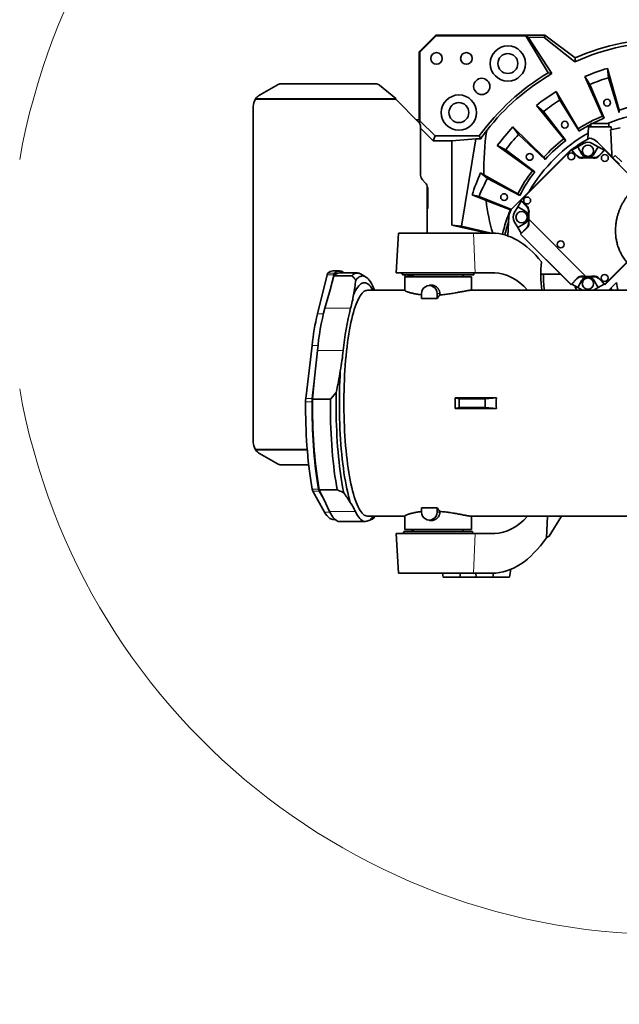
# Model space of a CAD drawing. Header units: millimetres. Extents: x 0 to 14900, y 0 to 10500.
# Tile 27 of 48: x 9848 to 10751, y 4635 to 6117. Entities that reach past the tile are written whole.
import ezdxf

# ---------------------------------------------------------------- set-up
doc = ezdxf.new("R2010")
doc.units = ezdxf.units.MM
doc.header["$LTSCALE"] = 25
doc.styles.add('SLDTEXTSTYLE0', font='TXT', dxfattribs={"width": 0.605})
doc.dimstyles.new('SLDDIMSTYLE2', dxfattribs={"dimtxt": 87.5, "dimasz": 87.5, "dimexe": 0, "dimexo": 0.0625, "dimgap": 21.875, "dimtad": 1, "dimdec": 4, "dimlfac": 25, "dimzin": 12, "dimdsep": 46, "dimtxsty": 'SLDTEXTSTYLE0', "dimsah": 1, "dimcen": 0.09, "dimadec": 1, "dimazin": 3, "dimtfac": 1, "dimtofl": 0, "dimtmove": 0, "dimatfit": 3, "dimfxl": 1, "dimfrac": 2, "dimtolj": 1, "dimtzin": 12, "dimarcsym": 0})

# ---------------------------------------------------------------- blocks, each defined once
blk = doc.blocks.new('_D_6')
at = {"color": 7, "linetype": 'Continuous', "lineweight": 0}
for p, q in [((7972.6, 6237), (7775.4, 6271.8)), ((12131.9, 5733.8), (13924.7, 5733.8))]:
    blk.add_line(p, q, dxfattribs=at)
at = {"color": 7, "linetype": 'Continuous', "lineweight": 18}
blk.add_arc((10826.5, 5733.8), 3060.7, 0, 170, dxfattribs=at)
for points in [[(7812.3, 6265.3), (7841, 6348.9), (7816.5, 6353.6)], [(13887.2, 5733.8), (13898.5, 5821.5), (13873.5, 5821.1)]]:
    blk.add_solid(points, dxfattribs=at)
at = {"color": 7, "linetype": 'Continuous', "lineweight": 18, "insert": (10991.7, 8905.5), "char_height": 87.5, "attachment_point": 1, "rotation": 354.776, "style": 'SLDTEXTSTYLE0'}
blk.add_mtext('170°', dxfattribs=at)
blk = doc.blocks.new('_D_7')
at = {"color": 7, "linetype": 'Continuous', "lineweight": 0}
for p, q in [((12131.9, 5733.8), (13924.7, 5733.8)), ((7972.6, 5230.6), (7775.4, 5195.8))]:
    blk.add_line(p, q, dxfattribs=at)
at = {"color": 7, "linetype": 'Continuous', "lineweight": 18}
blk.add_arc((10826.5, 5733.8), 3060.7, 190, 0, dxfattribs=at)
for points in [[(13887.2, 5733.8), (13873.5, 5646.5), (13898.5, 5646.1)], [(7812.3, 5202.3), (7816.5, 5114), (7841, 5118.7)]]:
    blk.add_solid(points, dxfattribs=at)
at = {"color": 7, "linetype": 'Continuous', "lineweight": 18, "insert": (10959.6, 2786.3), "char_height": 87.5, "attachment_point": 1, "rotation": 5, "style": 'SLDTEXTSTYLE0'}
blk.add_mtext('170°', dxfattribs=at)

msp = doc.modelspace()

# ---------------------------------------------------------------- linework, layer by layer
at = {"color": 7, "linetype": 'Continuous', "lineweight": 35}
for p, q in [((10449.5253734, 6068.8100723), (10474.5253734, 6093.8100723)), ((10474.9595336, 6092.7619167), (10450.5735289, 6068.375912)), ((10474.5253734, 6093.8100723), (10474.9595336, 6092.7619167)), ((10474.5253734, 6093.8100723), (10638.7899553, 6093.8100723)), ((10474.9595336, 6092.7619167), (10610.1510674, 6092.7619167)), ((10643.743312, 6037.3483264), (10610.1510674, 6092.7619167)), ((10613.7276355, 6090.7476373), (10610.1510674, 6092.7619167)), ((10637.6494681, 6090.3830632), (10638.7899553, 6093.8100723)), ((10638.7899553, 6093.8100723), (10684.5254253, 6059.5778396)), ((10649.238557, 6035.9758468), (10613.7276355, 6090.7476373)), ((10613.7276355, 6090.7476373), (10637.6494681, 6090.3830632)), ((10637.6494681, 6090.3830632), (10683.8639181, 6053.7826957)), ((10450.5735289, 6068.375912), (10449.5253734, 6068.8100723)), ((10449.5253734, 6068.8100723), (10449.5253734, 5966.1688278)), ((10450.5735289, 5965.1206723), (10450.5735289, 6068.375912)), ((10649.238557, 6035.9758468), (10643.743312, 6037.3483264)), ((10733.0832397, 6043.8631633), (10734.5974851, 6029.8662551)), ((10750.4947045, 5981.1500986), (10733.0832397, 6043.8631633)), ((10237.0933462, 6019.3787896), (10208.9253946, 6003.4232684)), ((10383.0836239, 6020.7563928), (10242.3933356, 6020.7563928)), ((10414.0361474, 5998.5005454), (10389.7990533, 6018.4087443)), ((10706.6449753, 6019.6923735), (10698.8079154, 6031.3879654)), ((10698.8079154, 6031.3879654), (10725.7811405, 5972.1550969)), ((10727.9140781, 5968.9713201), (10706.6449753, 6019.6923735)), ((10734.5974851, 6029.8662551), (10750.9072717, 5977.3401581)), ((10656.0195583, 6009.1137566), (10661.1048734, 5995.985697)), ((10689.0690773, 5953.0440064), (10656.0195583, 6009.1137566)), ((10203.1822608, 5998.5005454), (10202.3333699, 5996.8100723)), ((10448.5964412, 5962.7390045), (10414.5253734, 5996.8100723)), ((10661.1048734, 5995.985697), (10690.4536718, 5949.4706668)), ((10199.5253734, 5986.5907271), (10199.5253734, 5481.0294175)), ((10636.7380165, 5978.9238402), (10626.1409561, 5988.1925341)), ((10626.1409561, 5988.1925341), (10667.5256853, 5937.9591609)), ((10670.4099669, 5935.4359136), (10636.7380165, 5978.9238402)), ((10750.4947045, 5981.1500986), (10750.9072717, 5977.3401581)), ((10449.5253734, 5966.1688278), (10445.1666178, 5966.1688278)), ((10450.6296192, 5965.1206723), (10449.3127404, 5961.9414456)), ((10450.5735289, 5965.1206723), (10449.5253734, 5966.1688278)), ((10450.6296192, 5965.1206723), (10450.5735289, 5965.1206723)), ((10473.6172681, 5942.1330234), (10450.6296192, 5965.1206723)), ((10708.1525667, 5960.8100723), (10708.1525667, 5955.8100723)), ((10708.1525667, 5960.8100723), (10735.1525667, 5960.8100723)), ((10725.7811405, 5972.1550969), (10727.9140781, 5968.9713201)), ((10735.1525667, 5955.8100723), (10735.1525667, 5960.8100723)), ((10451.5253734, 5882.9522079), (10451.5253734, 5955.6679367)), ((10470.5130222, 5934.6387109), (10451.5253734, 5953.6263598)), ((10590.5755664, 5955.6028588), (10598.8853954, 5944.2383034)), ((10637.0108695, 5909.997484), (10590.5755664, 5955.6028588)), ((10598.8853954, 5944.2383034), (10639.2731335, 5906.9042624)), ((10689.0690773, 5953.0440064), (10690.4536718, 5949.4706668)), ((10704.4429356, 5955.8100723), (10703.4843943, 5937.5200155)), ((10704.4429356, 5955.8100723), (10738.8621978, 5955.8100723)), ((10737.8461428, 5951.2243017), (10752.2238573, 5954.4197353)), ((10739.0858594, 5951.5423563), (10738.8621978, 5955.8100723)), ((10473.6172681, 5942.1330234), (10470.5130222, 5934.6387109)), ((10470.5130222, 5934.6387109), (10498.4412078, 5934.6387109)), ((10473.6172681, 5942.1330234), (10539.9136121, 5942.1330234)), ((10535.0000278, 5937.9572624), (10498.4412078, 5934.6387109)), ((10498.4412078, 5808.0479397), (10498.4412078, 5934.6387109)), ((10535.0000278, 5937.9572624), (10513.1684303, 5806.0861392)), ((10542.0486968, 5937.9572624), (10535.0000278, 5937.9572624)), ((10542.0486968, 5937.9572624), (10539.9136121, 5942.1330234)), ((10667.5256853, 5937.9591609), (10670.4099669, 5935.4359136)), ((10697.1525667, 5930.820925), (10688.1822509, 5925.6419108)), ((10719.1228825, 5925.6419108), (10710.1525667, 5930.820925)), ((10729.1084108, 5921.6699143), (10717.7947023, 5932.9836228)), ((10579.7647526, 5921.4512086), (10567.1298637, 5927.6613583)), ((10567.1298637, 5927.6613583), (10620.1057961, 5889.850802)), ((10623.5448627, 5888.1600393), (10579.7647526, 5921.4512086)), ((10678.1967226, 5921.6699143), (10601.8291902, 5845.3023819)), ((10602.9647089, 5845.3023819), (10678.1967226, 5920.5343955)), ((10678.1967226, 5920.5343955), (10678.1967226, 5921.6699143)), ((10687.5045267, 5912.3621102), (10678.1967226, 5921.6699143)), ((10678.1967226, 5920.5343955), (10687.2034315, 5911.5276866)), ((10688.1822509, 5925.6419108), (10679.3335347, 5920.5331021)), ((10688.1822509, 5925.6419108), (10694.5593, 5914.5965378)), ((10712.7458335, 5914.5965378), (10719.1228825, 5925.6419108)), ((10727.9715987, 5920.5331021), (10719.1228825, 5925.6419108)), ((10729.1084108, 5921.6699143), (10719.8006068, 5912.3621102)), ((10720.1017019, 5911.5276866), (10729.1084108, 5920.5343955)), ((10729.1084108, 5920.5343955), (10729.1084108, 5921.6699143)), ((10738.2883468, 5912.4899783), (10729.1084108, 5921.6699143)), ((10729.1084108, 5920.5343955), (10737.8397301, 5911.8030763)), ((10637.0108695, 5909.997484), (10639.2731335, 5906.9042624)), ((10779.5486008, 5869.8155107), (10738.1218715, 5911.24224)), ((10738.2883468, 5912.4899783), (10739.3614592, 5911.4168659)), ((10738.3004759, 5911.0881017), (10738.2884564, 5911.0756551)), ((10738.6543524, 5910.7097591), (10739.3614592, 5911.4168659)), ((10739.3614592, 5911.4168659), (10741.4501901, 5909.3281349)), ((10744.8718668, 5912.7498116), (10741.3363329, 5909.2142777)), ((10741.3363329, 5909.2142777), (10751.0792349, 5899.4713758)), ((10742.7505465, 5907.8000641), (10742.1572969, 5907.2068146)), ((10744.8718668, 5912.7498116), (10754.6147688, 5903.0069097)), ((10541.859224, 5886.4554714), (10552.1792057, 5878.1505736)), ((10547.0042873, 5883.7017629), (10541.859224, 5886.4554714)), ((10620.1057961, 5889.850802), (10623.5448627, 5888.1600393)), ((10458.5964412, 5871.7390045), (10454.4543055, 5875.8811401)), ((10597.867762, 5854.9440806), (10547.0042873, 5883.7017629)), ((10552.1792057, 5878.1505736), (10600.8535258, 5852.541775)), ((10462.40026, 5864.6849589), (10461.5253589, 5864.6849589)), ((10462.40026, 5864.6849589), (10461.5253734, 5863.8100723)), ((10461.5253734, 5795.8100723), (10461.5253734, 5864.6679367)), ((10462.40026, 5832.9351857), (10462.40026, 5864.6849589)), ((10539.6078171, 5851.1911437), (10529.1589349, 5853.2556379)), ((10529.1589349, 5853.2556379), (10550.1213898, 5844.8166915)), ((10588.2544563, 5831.2892781), (10539.6078171, 5851.1911437)), ((10550.1213898, 5844.8166915), (10586.75306, 5831.1085252)), ((10590.5154817, 5833.9886734), (10601.8291902, 5845.3023819)), ((10602.9660024, 5844.1655697), (10597.8571937, 5835.3168536)), ((10597.867762, 5854.9440806), (10600.8535258, 5852.541775)), ((10602.9647089, 5845.3023819), (10601.8291902, 5845.3023819)), ((10601.8291902, 5845.3023819), (10611.1369943, 5835.9945778)), ((10611.9714179, 5836.295673), (10602.9647089, 5845.3023819)), ((10462.40026, 5832.9351857), (10461.5253734, 5833.8100723)), ((10461.5253734, 5832.9351857), (10462.40026, 5832.9351857)), ((10586.75306, 5831.1085252), (10587.9726109, 5830.8674831)), ((10597.8571937, 5835.3168536), (10592.6781795, 5826.3465378)), ((10608.9025667, 5828.9398045), (10597.8571937, 5835.3168536)), ((10583.1509857, 5791.6220126), (10584.6850267, 5820.8932569)), ((10592.6781795, 5813.3465378), (10597.8571937, 5804.3762219)), ((10700.5721928, 5730.6502797), (10614.4563087, 5816.7661638)), ((10700.5946242, 5730.7019039), (10614.5079328, 5816.7885953)), ((10498.4412078, 5808.0479397), (10552.5247994, 5795.8100723)), ((10513.1684303, 5806.0861392), (10498.4412078, 5808.0479397)), ((10557.8823954, 5795.8100723), (10513.1684303, 5806.0861392)), ((10597.8571937, 5804.3762219), (10608.9025667, 5810.753271)), ((10597.8571937, 5804.3762219), (10602.9660024, 5795.5275058)), ((10611.1369943, 5803.6984977), (10601.8291902, 5794.3906936)), ((10602.287684, 5794.3906936), (10611.7113743, 5803.4910456)), ((10418.0253734, 5795.8100723), (10414.8809066, 5735.8100723)), ((10531.0022289, 5795.8100723), (10418.0253734, 5795.8100723)), ((10559.6710943, 5795.8100723), (10531.0022289, 5795.8100723)), ((10602.287684, 5794.3906936), (10601.8291902, 5794.3906936)), ((10601.8291902, 5794.3906936), (10678.1967226, 5718.0231613)), ((10678.1967226, 5718.481655), (10602.287684, 5794.3906936)), ((10762.1193431, 5752.1696122), (10729.1084108, 5719.15868)), ((10729.1084108, 5718.0231613), (10762.6120757, 5751.5268261)), ((10329.3473286, 5738.8100723), (10319.5658783, 5738.8100723)), ((10296.2763108, 5674.2672513), (10311.0013805, 5733.263781)), ((10315.0999225, 5710.495001), (10320.7828308, 5733.263781)), ((10315.0999225, 5710.495001), (10321.0766314, 5731.7312723)), ((10348.0822412, 5731.7312723), (10321.0766314, 5731.7312723)), ((10356.3529384, 5735.8100723), (10329.3473286, 5735.8100723)), ((10368.7965776, 5730.0341679), (10361.2089146, 5734.4136765)), ((10414.8809066, 5735.8100723), (10533.7786283, 5735.8100723)), ((10424.3183972, 5735.8100723), (10424.3183972, 5733.1600723)), ((10424.3183972, 5733.1600723), (10531.7323495, 5733.1600723)), ((10428.0253734, 5729.8100723), (10428.0253734, 5709.480393)), ((10528.0253734, 5729.8100723), (10428.0253734, 5729.8100723)), ((10428.5253734, 5729.8100723), (10428.5253734, 5733.1600723)), ((10432.8960321, 5729.8100723), (10432.8960321, 5733.1600723)), ((10433.5253734, 5729.8100723), (10433.5253734, 5733.1600723)), ((10435.5153734, 5733.1600723), (10435.5153734, 5729.8100723)), ((10435.5253734, 5733.1600723), (10435.5253734, 5729.8100723)), ((10440.5253734, 5733.1600723), (10440.5253734, 5729.8100723)), ((10515.5253734, 5729.8100723), (10515.5253734, 5733.1600723)), ((10528.0253734, 5709.8100723), (10528.0253734, 5729.8100723)), ((10531.7323495, 5733.1600723), (10531.7323495, 5735.8100723)), ((10533.7786283, 5735.8100723), (10563.2324231, 5735.8100723)), ((10662.4098116, 5733.8100723), (10632.7253734, 5733.8100723)), ((10687.2970745, 5727.9053453), (10678.1967226, 5718.481655)), ((10678.1967226, 5718.0231613), (10687.5045267, 5727.3309653)), ((10694.5593, 5725.0965378), (10688.1822509, 5714.0511648)), ((10719.1228825, 5714.0511648), (10712.7458335, 5725.0965378)), ((10719.8006068, 5727.3309653), (10729.1084108, 5718.0231613)), ((10729.1084108, 5719.15868), (10720.1017019, 5728.1653889)), ((10307.3552351, 5682.9767995), (10315.0999225, 5710.495001)), ((10428.0253734, 5709.8100723), (10371.3608396, 5709.8100723)), ((10464.5777445, 5717.1557492), (10461.8243793, 5716.4396508)), ((10811.9522056, 5709.8100723), (10526.9071117, 5709.8100723)), ((10678.1967226, 5718.481655), (10678.1967226, 5718.0231613)), ((10679.3335347, 5719.1599734), (10688.1822509, 5714.0511648)), ((10688.1822509, 5714.0511648), (10695.5280385, 5709.8100723)), ((10711.7770949, 5709.8100723), (10719.1228825, 5714.0511648)), ((10719.1228825, 5714.0511648), (10727.9715987, 5719.1599734)), ((10729.1084108, 5719.15868), (10729.1084108, 5718.0231613)), ((10738.8245317, 5713.5971465), (10735.0374575, 5709.8100723)), ((10746.5013408, 5721.2739557), (10738.8245317, 5713.5971465)), ((10452.9805111, 5704.8100723), (10452.9805111, 5697.3029293)), ((10452.9805111, 5697.3029293), (10476.4559919, 5697.3029293)), ((10476.4559919, 5697.3029293), (10476.4559919, 5704.8100723)), ((10480.5179094, 5704.8100723), (10480.5179094, 5702.7959195)), ((10278.46613, 5546.7819755), (10287.9895699, 5626.770263)), ((10291.9230017, 5577.6521933), (10296.212914, 5619.1125253)), ((10288.2475803, 5546.7819755), (10291.9230017, 5577.6521933)), ((10288.6124023, 5545.656539), (10291.9230017, 5577.6521933)), ((10315.6180121, 5545.656539), (10288.6124023, 5545.656539)), ((10324.3506144, 5555.665758), (10315.6180121, 5545.656539)), ((10565.7170496, 5547.8803114), (10503.6105809, 5547.8803114)), ((10509.8629688, 5546.5600723), (10503.6105809, 5547.8803114)), ((10548.98877, 5546.5600723), (10509.8629688, 5546.5600723)), ((10509.8629688, 5533.0600723), (10509.8629688, 5546.5600723)), ((10565.7170496, 5547.8803114), (10548.98877, 5546.5600723)), ((10548.98877, 5533.0600723), (10548.98877, 5546.5600723)), ((10509.8629688, 5533.0600723), (10503.6105809, 5531.7398332)), ((10565.7170496, 5531.7398332), (10503.6105809, 5531.7398332)), ((10548.98877, 5533.0600723), (10509.8629688, 5533.0600723)), ((10565.7170496, 5531.7398332), (10548.98877, 5533.0600723)), ((10202.3333699, 5470.8100723), (10203.1822608, 5469.1195993)), ((10208.9253946, 5464.1968762), (10237.0933462, 5448.241355)), ((10242.3933356, 5446.8637518), (10282.9795748, 5446.8637518)), ((10306.9993243, 5375.5778733), (10289.0134451, 5407.4111428)), ((10305.7362618, 5395.1255946), (10298.7948954, 5407.4111428)), ((10325.9295596, 5409.401109), (10298.9239498, 5409.401109)), ((10305.7362618, 5395.1255946), (10298.9239498, 5409.401109)), ((10314.563733, 5376.6272209), (10305.7362618, 5395.1255946)), ((10476.4559919, 5382.3172153), (10452.9805111, 5382.3172153)), ((10452.9805111, 5382.3172153), (10452.9805111, 5375.8100723)), ((10476.4559919, 5375.8100723), (10476.4559919, 5382.3172153)), ((10371.3608396, 5369.8100723), (10428.0253734, 5369.8100723)), ((10381.0444287, 5366.530406), (10382.4207119, 5369.8100723)), ((10428.0253734, 5370.1389614), (10428.0253734, 5349.8100723)), ((10480.5179094, 5376.8242252), (10480.5179094, 5375.8100723)), ((10526.9326249, 5369.8100723), (10811.9522056, 5369.8100723)), ((10528.0253734, 5349.8100723), (10528.0253734, 5369.8100723)), ((10642.5795668, 5369.8100723), (10641.2363707, 5337.2783694)), ((10645.1137366, 5339.8100723), (10663.9309504, 5369.8100723)), ((10319.5658783, 5364.8100723), (10322.5810147, 5364.8100723)), ((10329.3473286, 5361.8100723), (10368.1821489, 5361.8100723)), ((10461.8243793, 5364.1804938), (10464.5790933, 5363.4640447)), ((10414.8809066, 5343.8100723), (10418.0253734, 5283.8100723)), ((10414.8809066, 5343.8100723), (10533.7786283, 5343.8100723)), ((10426.4762262, 5346.4600723), (10426.4762262, 5343.8100723)), ((10478.0253734, 5346.4600723), (10426.4762262, 5346.4600723)), ((10526.9326249, 5349.8100723), (10428.0253734, 5349.8100723)), ((10440.5253734, 5349.8100723), (10440.5253734, 5346.4600723)), ((10529.5745205, 5346.4600723), (10478.0253734, 5346.4600723)), ((10515.5253734, 5346.4600723), (10515.5253734, 5349.8100723)), ((10528.0253734, 5349.8100723), (10526.9326249, 5349.8100723)), ((10529.5745205, 5343.8100723), (10529.5745205, 5346.4600723)), ((10533.7786283, 5343.8100723), (10563.2324231, 5343.8100723)), ((10531.0022289, 5283.8100723), (10418.0253734, 5283.8100723)), ((10484.4674115, 5283.8100723), (10485.5253734, 5277.8100723)), ((10510.5253734, 5277.8100723), (10485.5253734, 5277.8100723)), ((10510.5253734, 5277.8100723), (10511.5833352, 5283.8100723)), ((10535.5253734, 5277.8100723), (10510.5253734, 5277.8100723)), ((10559.6710943, 5283.8100723), (10531.0022289, 5283.8100723)), ((10534.4674115, 5283.8100723), (10535.5253734, 5277.8100723)), ((10560.5253734, 5277.8100723), (10535.5253734, 5277.8100723)), ((10560.5253734, 5277.8100723), (10561.5883106, 5283.8382888)), ((10585.5253734, 5277.8100723), (10560.5253734, 5277.8100723)), ((10585.5253734, 5277.8100723), (10587.6301811, 5289.7470303))]:
    msp.add_line(p, q, dxfattribs=at)
at = {"color": 8, "linetype": 'Continuous', "lineweight": 18}
for p, q in [((10414.5253734, 5996.8100723), (10202.3333699, 5996.8100723)), ((10203.1822608, 5998.5005454), (10414.0361474, 5998.5005454)), ((10738.2639904, 5912.4647565), (10738.2883468, 5912.4899783)), ((10533.7786283, 5735.8100723), (10531.0022289, 5795.8100723)), ((10311.0013805, 5733.263781), (10320.7828308, 5733.263781)), ((10311.9494793, 5735.4096375), (10321.7309296, 5735.4096375)), ((10480.5179094, 5704.8100723), (10476.4559919, 5704.8100723)), ((10346.1900554, 5682.9767995), (10307.3552351, 5682.9767995)), ((10296.2763108, 5674.2672513), (10305.0947626, 5674.2672513)), ((10287.9895699, 5626.770263), (10297.0541984, 5626.770263)), ((10335.0477343, 5619.1125253), (10296.212914, 5619.1125253)), ((10278.46613, 5546.7819755), (10288.2475803, 5546.7819755)), ((10278.1913694, 5541.9187874), (10287.9728197, 5541.9187874)), ((10202.3333699, 5470.8100723), (10280.7559149, 5470.8100723)), ((10203.1822608, 5469.1195993), (10280.8876641, 5469.1195993)), ((10288.1529972, 5410.2871503), (10297.9344475, 5410.2871503)), ((10289.0134451, 5407.4111428), (10298.7948954, 5407.4111428)), ((10306.9993243, 5375.5778733), (10315.0749328, 5375.5778733)), ((10353.3985533, 5376.6272209), (10314.563733, 5376.6272209)), ((10480.5179094, 5375.8100723), (10476.4559919, 5375.8100723)), ((10533.7786283, 5343.8100723), (10531.0022289, 5283.8100723))]:
    msp.add_line(p, q, dxfattribs=at)
at = {"color": 7, "linetype": 'Continuous', "lineweight": 35, "flags": 128}
for points in [[(10684.5254253, 6059.5778396), (10684.1924551, 6056.687659), (10683.8639181, 6053.7826957)], [(10321.7309296, 5735.4096375), (10323.4581047, 5736.7840643), (10325.1958224, 5737.8058794), (10326.9409719, 5738.4732535), (10328.6904291, 5738.7849919), (10330.4410622, 5738.7405366), (10332.1897374, 5738.3399672), (10333.9333243, 5737.5840007), (10335.6687016, 5736.4739904), (10336.5048612, 5735.8100723)], [(10348.0822412, 5731.7312723), (10349.8686874, 5733.3131766), (10351.6680159, 5734.5106436), (10353.4766522, 5735.3212943), (10355.2910028, 5735.7435181), (10357.1074632, 5735.7764761), (10358.9224245, 5735.420103), (10360.732281, 5734.6751067), (10361.2089146, 5734.4136765)], [(10382.4207119, 5709.8100723), (10382.3348284, 5710.0241106), (10380.789621, 5713.6625095), (10379.2131897, 5716.9766295), (10377.6084749, 5719.9602888), (10375.97847, 5722.6079221), (10374.3262152, 5724.9145911), (10372.6547925, 5726.8759931), (10370.9673194, 5728.4884697), (10369.2669435, 5729.7490132), (10367.5568365, 5730.6552722), (10365.8401881, 5731.2055565), (10364.1202004, 5731.3988397), (10362.4000815, 5731.2347611), (10360.6830399, 5730.7136268), (10358.9722783, 5729.8364089), (10357.2709878, 5728.6047437), (10355.5823416, 5727.0209284), (10353.9094895, 5725.0879173)], [(10371.3608396, 5709.8100723), (10369.7520332, 5709.6338968), (10368.1465612, 5709.1057355), (10366.5477513, 5708.2266831), (10364.9589173, 5706.9985616), (10363.3833522, 5705.4239164), (10361.8243217, 5703.5060112), (10360.2850571, 5701.2488211), (10358.7687488, 5698.6570246), (10357.2785394, 5695.7359936), (10355.8175178, 5692.4917822), (10354.3887121, 5688.9311147), (10352.9950837, 5685.0613711), (10351.6395212, 5680.8905719), (10350.3248341, 5676.4273619), (10349.0537473, 5671.6809917), (10347.8288954, 5666.6612989), (10346.652817, 5661.3786875), (10345.5279498, 5655.8441067), (10344.4566252, 5650.0690275), (10343.4410637, 5644.0654199), (10342.4833702, 5637.8457271), (10341.5855296, 5631.4228404), (10340.749403, 5624.8100723), (10339.9767232, 5618.0211287), (10339.2690918, 5611.0700808), (10338.6279754, 5603.9713356), (10338.0547029, 5596.7396064), (10337.5504624, 5589.389882), (10337.1162991, 5581.9373959), (10336.7531129, 5574.3975945), (10336.4616564, 5566.7861052), (10336.2425339, 5559.1187039), (10336.0961994, 5551.4112826), (10336.0229562, 5543.6798159), (10336.0229562, 5535.9403287), (10336.0961994, 5528.208862), (10336.2425339, 5520.5014407), (10336.4616564, 5512.8340394), (10336.7531129, 5505.2225501), (10337.1162991, 5497.6827487), (10337.5504624, 5490.2302626), (10338.0547029, 5482.8805382), (10338.6279754, 5475.648809), (10339.2690918, 5468.5500638), (10339.9767232, 5461.5990159), (10340.749403, 5454.8100723), (10341.5855296, 5448.1973042), (10342.4833702, 5441.7744175), (10343.4410637, 5435.5547248), (10344.4566252, 5429.5511171), (10345.5279498, 5423.776038), (10346.652817, 5418.2414571), (10347.8288954, 5412.9588457), (10349.0537473, 5407.9391529), (10350.3248341, 5403.1927827), (10351.6395212, 5398.7295727), (10352.9950837, 5394.5587735), (10354.3887121, 5390.6890299), (10355.8175178, 5387.1283624), (10357.2785394, 5383.8841511), (10358.7687488, 5380.96312), (10360.2850571, 5378.3713235), (10361.8243217, 5376.1141335), (10363.3833522, 5374.1962283), (10364.9589173, 5372.621583), (10366.5477513, 5371.3934615), (10368.1465612, 5370.5144091), (10369.7520332, 5369.9862478), (10371.3608396, 5369.8100723)], [(10379.9529358, 5709.8100723), (10379.9095313, 5709.8869733), (10378.3252199, 5712.4979022), (10376.7183493, 5714.7676479), (10375.0920942, 5716.6917259), (10373.4496676, 5718.2663349), (10371.7943145, 5719.4883639), (10370.1293054, 5720.3553984), (10368.45793, 5720.8657254), (10366.7834904, 5721.0183368), (10365.1092948, 5720.8129309), (10363.4386509, 5720.2499136), (10361.7748596, 5719.3303972), (10360.1212079, 5718.0561985), (10358.4809631, 5716.4298349), (10356.8573659, 5714.4545197), (10355.2536239, 5712.1341555), (10353.6729057, 5709.4733268), (10352.1183345, 5706.4772906), (10350.5929815, 5703.1519662)], [(10330.6274074, 5588.7155857), (10330.2113723, 5580.9134853), (10329.8678375, 5573.030176), (10329.5974819, 5565.081233), (10329.4008395, 5557.0823611), (10329.2782989, 5549.049364), (10329.2301022, 5540.9981127), (10329.2563445, 5532.9445141), (10329.3569742, 5524.9044799), (10329.5317922, 5516.8938951), (10329.7804533, 5508.9285862), (10330.1024661, 5501.0242906), (10330.4971945, 5493.196625), (10330.9638586, 5485.4610546), (10331.5015363, 5477.8328627), (10332.1091654, 5470.3271206), (10332.7855454, 5462.9586576), (10333.5293399, 5455.7420316), (10334.3390794, 5448.6915007), (10335.2131641, 5441.8209949), (10336.149867, 5435.1440882), (10337.1473375, 5428.6739725), (10338.2036048, 5422.4234309), (10339.3165821, 5416.4048127), (10340.4840704, 5410.6300091), (10341.703763, 5405.1104294), (10342.9732503, 5399.8569788), (10344.290024, 5394.8800367), (10345.6514825, 5390.1894361)], [(10298.9239498, 5409.401109), (10297.7458775, 5416.0509016), (10296.6305886, 5422.9465695), (10295.5802988, 5430.0744129), (10294.5970948, 5437.4202708), (10293.68293, 5444.9695491), (10292.8396204, 5452.7072492), (10292.0688417, 5460.6179987), (10291.3721249, 5468.686081), (10290.7508545, 5476.895467), (10290.2062646, 5485.2298471), (10289.7394371, 5493.6726629), (10289.3512997, 5502.2071411), (10289.0426233, 5510.8163259), (10288.8140213, 5519.4831133), (10288.6659477, 5528.1902848), (10288.5986969, 5536.9205415), (10288.6124023, 5545.656539)], [(10325.9295596, 5409.401109), (10324.7514873, 5416.0509016), (10323.6361984, 5422.9465695), (10322.5859086, 5430.0744129), (10321.6027046, 5437.4202708), (10320.6885398, 5444.9695491), (10319.8452302, 5452.7072492), (10319.0744514, 5460.6179987), (10318.3777347, 5468.686081), (10317.7564642, 5476.895467), (10317.2118743, 5485.2298471), (10316.7450469, 5493.6726629), (10316.3569095, 5502.2071411), (10316.0482331, 5510.8163259), (10315.819631, 5519.4831133), (10315.6715575, 5528.1902848), (10315.6043066, 5536.9205415), (10315.6180121, 5545.656539)], [(10324.3506144, 5555.665758), (10324.2452892, 5547.4068172), (10324.2142097, 5539.1337065), (10324.2574338, 5530.8618574), (10324.374881, 5522.606699), (10324.5663321, 5514.3836293), (10324.83143, 5506.2079863), (10325.1696804, 5498.0950198), (10325.5804522, 5490.0598624), (10326.0629792, 5482.1175018), (10326.6163615, 5474.2827526), (10327.2395668, 5466.5702284), (10327.9314328, 5458.9943151), (10328.6906687, 5451.5691437), (10329.5158586, 5444.3085641), (10330.4054633, 5437.226119), (10331.3578233, 5430.3350191), (10332.3711623, 5423.6481179), (10333.4435902, 5417.1778883), (10334.5731066, 5410.9363989), (10335.7576047, 5404.9352916)], [(10288.1529972, 5410.2871503), (10287.0419203, 5416.7938112), (10285.989066, 5423.5206889), (10284.9963191, 5430.4557413), (10284.0654566, 5437.5865537), (10283.198145, 5444.9003608), (10282.3959368, 5452.3840701), (10281.6602682, 5460.0242844), (10280.9924561, 5467.8073268), (10280.3936959, 5475.7192644), (10279.8650596, 5483.7459338), (10279.4074935, 5491.8729661), (10279.0218167, 5500.0858127), (10278.7087195, 5508.3697714), (10278.4687626, 5516.7100128), (10278.3023754, 5525.0916066), (10278.2098558, 5533.4995486), (10278.1913694, 5541.9187874)], [(10297.9344475, 5410.2871503), (10296.8233706, 5416.7938112), (10295.7705164, 5423.5206889), (10294.7777694, 5430.4557413), (10293.8469069, 5437.5865537), (10292.9795953, 5444.9003608), (10292.1773871, 5452.3840701), (10291.4417185, 5460.0242844), (10290.7739064, 5467.8073268), (10290.1751463, 5475.7192644), (10289.6465099, 5483.7459338), (10289.1889438, 5491.8729661), (10288.803267, 5500.0858127), (10288.4901698, 5508.3697714), (10288.2502129, 5516.7100128), (10288.0838257, 5525.0916066), (10287.9913061, 5533.4995486), (10287.9728197, 5541.9187874)], [(10319.5658783, 5364.8100723), (10318.07573, 5364.9568854), (10316.4590654, 5365.449141), (10314.8485584, 5366.2869712), (10313.2474009, 5367.4687155), (10311.6587662, 5368.9920318), (10310.0858031, 5370.8539009), (10308.531629, 5373.0506326), (10306.9993243, 5375.5778733)], [(10329.3473286, 5361.8100723), (10328.1370625, 5361.9052685), (10326.3903161, 5362.3791123), (10324.6501772, 5363.2494351), (10322.9205344, 5364.5142923), (10321.2052526, 5366.1708573), (10319.5081648, 5368.2154286), (10317.8330631, 5370.6434375), (10316.1836906, 5373.4494583), (10314.563733, 5376.6272209)], [(10353.3985533, 5376.6272209), (10355.0185109, 5373.4494583), (10356.6678834, 5370.6434375), (10358.3429851, 5368.2154286), (10360.0400729, 5366.1708573), (10361.7553547, 5364.5142923), (10363.4849975, 5363.2494351), (10365.2251363, 5362.3791123), (10366.9718828, 5361.9052685), (10368.7213336, 5361.8289627), (10370.4695796, 5362.1503652)]]:
    msp.add_lwpolyline(points, dxfattribs=at)
at = {"color": 8, "linetype": 'Continuous', "lineweight": 18, "flags": 128}
for points in [[(10687.2034315, 5911.5276866), (10687.3535418, 5911.9443052), (10687.5045267, 5912.3621102)], [(10695.482198, 5909.4749098), (10695.3674777, 5909.1138451), (10695.2187991, 5908.6439945)], [(10712.0863343, 5908.6439945), (10711.9720534, 5909.0053353), (10711.8229354, 5909.4749098)], [(10719.8006068, 5912.3621102), (10719.9515916, 5911.9443052), (10720.1017019, 5911.5276866)], [(10611.1369943, 5835.9945778), (10611.5547993, 5836.1455626), (10611.9714179, 5836.295673)], [(10614.85511, 5828.2803054), (10614.4937692, 5828.1660245), (10614.0241947, 5828.0169065)], [(10614.0241947, 5811.676169), (10614.3852593, 5811.5614487), (10614.7365312, 5811.4502281)], [(10611.7113743, 5803.4910456), (10611.4692706, 5803.5783846), (10611.1369943, 5803.6984977)], [(10687.5045267, 5727.3309653), (10687.3844135, 5727.6632416), (10687.2970745, 5727.9053453)], [(10711.8229354, 5730.2181657), (10711.9376558, 5730.5792304), (10712.0863343, 5731.049081)], [(10720.1017019, 5728.1653889), (10719.9515916, 5727.7487704), (10719.8006068, 5727.3309653)]]:
    msp.add_lwpolyline(points, dxfattribs=at)
at = {"color": 7, "linetype": 'Continuous', "lineweight": 35}
for centre, radius in [((10583.0208018, 6051.1514084), 26.5), ((10475.5253734, 6058.8100723), 8.75), ((10520.5253734, 6058.8100723), 8.75), ((10583.0208018, 6051.1514084), 15), ((10543.6826609, 6016.6527848), 12.25), ((10509.1840372, 5977.3146439), 26.5), ((10509.1840372, 5977.3146439), 15), ((10732.4698339, 5992.225543), 5.1), ((10668.7918534, 5959.0768845), 5.1), ((10615.8631515, 5910.576665), 5.1), ((10678.550276, 5911.4168659), 5.2236644), ((10703.6525667, 5919.8465378), 8.5), ((10729.1084108, 5908.9419922), 5.2236644), ((10577.2907319, 5850.0300943), 5.1), ((10612.0822386, 5844.9488285), 5.2236644), ((10603.6525667, 5819.8465378), 8.5), ((10662.6403734, 5778.8343445), 5.2236644), ((10703.6525667, 5719.8465378), 8.5), ((10728.7548574, 5728.2762096), 5.2236644)]:
    msp.add_circle(centre, radius, dxfattribs=at)
at = {"color": 7, "linetype": 'Continuous', "lineweight": 18}
for radius in [2848, 994]:
    msp.add_arc((10826.5253734, 5733.8100723), radius, 190, 170, dxfattribs=at)
at = {"color": 7, "linetype": 'Continuous', "lineweight": 35}
for centre, radius, start, end in [((10826.5253734, 5733.8100723), 350.3352259, 65.970049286, 114.029950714), ((10826.5253734, 5733.8100723), 355.3711066, 66.4479412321, 113.5520587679), ((10826.5253734, 5733.8100723), 354.3229511, 121.0551491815, 143.9885769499), ((10826.5253734, 5733.8100723), 350.3352259, 120.4010169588, 141.7980084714), ((10826.5253734, 5733.8100723), 323.8276572, 106.7714738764, 113.2285261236), ((10242.3640992, 6009.9848686), 10.771564, 89.84448631, 119.2959658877), ((10383.1480225, 6010.1620648), 10.5945237, 51.1134710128, 90.3482730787), ((10826.5253734, 5733.8100723), 310, 107.25, 112.75), ((10826.5253734, 5733.8100723), 323.8276572, 121.7714738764, 128.2285261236), ((10219.5253734, 5986.5907271), 20, 149.2717200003, 180), ((10218.3904665, 5986.5692697), 19.3298955, 119.3182210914, 141.8847938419), ((10826.5253734, 5733.8100723), 310, 122.25, 127.75), ((10826.5253734, 5733.8100723), 258.7619586, 97.9129221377, 107.0870778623), ((10826.5253734, 5733.8100723), 245.5, 80.6464866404, 112.3853281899), ((10441.5253734, 5955.6679367), 10, 0, 45), ((10826.5253734, 5733.8100723), 258.7619586, 112.9129221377, 122.0870778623), ((10826.5253734, 5733.8100723), 255, 117.6589180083, 122.25), ((10826.5253734, 5733.8100723), 255, 112.75, 117.1021036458), ((10826.5253734, 5733.8100723), 323.8276572, 136.7714738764, 143.2285261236), ((10826.5253734, 5733.8100723), 310, 137.25, 142.75), ((10826.5253734, 5733.8100723), 245.5, 119.9512666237, 149.4618110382), ((10826.5253734, 5733.8100723), 258.7619586, 127.9129221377, 137.0870778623), ((10826.5253734, 5733.8100723), 255, 127.75, 137.25), ((10779.8213431, 5796.3023813), 160.507691, 117.4606350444, 128.995997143), ((10703.6525667, 5919.5625948), 13, 60, 120), ((10703.6525667, 5918.8414871), 20, 45, 83.8218438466), ((10703.6525667, 5919.8465378), 10.5, 210, 253.1885869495), ((10703.6525667, 5919.8465378), 10.5, 286.8114130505, 330), ((10694.2733624, 5918.5975107), 9.9983166, 224.9995674, 275.4259720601), ((10703.6525667, 5819.8465378), 89.197067, 84.5744605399, 95.4255394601), ((10703.6525667, 5819.8465378), 90, 84.791410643, 95.208589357), ((10713.0317711, 5918.5975107), 9.9983166, 264.5740279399, 315.0004326), ((10737.1324502, 5911.0958761), 1.0001884, 8.4146700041, 44.996771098), ((10826.5253734, 5733.8100723), 258.7619586, 142.9129221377, 152.0870778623), ((10826.5253734, 5733.8100723), 255, 142.75, 152.25), ((10461.5253734, 5882.9522079), 10, 180, 225), ((10451.5253734, 5864.6679367), 10, 0, 45), ((10826.5253734, 5733.8100723), 310, 152.25, 157.75), ((10826.5253734, 5733.8100723), 258.7619586, 157.9129221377, 166.5378495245), ((10604.6576173, 5819.8465378), 20, 135, 177), ((10603.9365097, 5819.8465378), 13, 150, 210), ((10603.6525667, 5819.8465378), 10.5, 16.8114130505, 60), ((10604.9015938, 5829.2257421), 9.9983166, 354.5740279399, 45.0004326), ((10703.6525667, 5819.8465378), 90, 174.791410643, 185.208589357), ((10703.6525667, 5819.8465378), 89.197067, 174.5744605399, 181.9646558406), ((10826.5253734, 5733.8100723), 255, 161.7891104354, 166.5529020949), ((10603.6525667, 5819.8465378), 10.5, 300, 343.1885869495), ((10842.7253734, 5733.8100723), 210, 174.8593589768, 186.5624278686), ((10320.0165542, 5727.570694), 11.2484102, 92.2962127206, 135.8217062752), ((10315.6023303, 5732.5133304), 4.6617502, 141.5894715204, 170.7361911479), ((10325.3837806, 5732.5133304), 4.6617502, 141.5894715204, 170.7361911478), ((10329.9848632, 5724.0925632), 11.73484, 93.1143187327, 139.387280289), ((10826.5253734, 5733.8100723), 190, 180, 187.2567473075), ((10703.6525667, 5719.8465378), 10.5, 106.8114130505, 150), ((10703.6525667, 5819.8465378), 90, 264.791410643, 275.208589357), ((10703.6525667, 5819.8465378), 89.197067, 268.0353441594, 275.4255394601), ((10703.6525667, 5719.8465378), 10.5, 30, 73.1885869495), ((10713.0317711, 5721.0955648), 9.9983166, 44.9995674, 95.4259720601), ((10464.7182515, 5705.0076936), 11.7394039, 359.0354362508, 180.9645637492), ((10703.6525667, 5720.8515884), 20, 192.9394335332, 213.5095386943), ((10826.5253734, 5733.8100723), 90, 192.9786560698, 195.4660099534), ((10826.5253734, 5733.8100723), 81, 188.9032758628, 197.2352852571), ((10688.4592821, 5583.581916), 393.8523041, 165.3824429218, 174.8241374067), ((10727.2941024, 5583.581916), 393.8523041, 165.3824429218, 174.8241374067), ((10676.5408582, 5583.451582), 390.9585806, 166.5680837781, 173.6384965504), ((10320.8026791, 5541.9506879), 42.6113216, 173.4897836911, 180.0428939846), ((10330.5841294, 5541.9506879), 42.6113216, 173.489783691, 180.0428939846), ((10219.5253734, 5481.0294175), 20, 180, 210.7282799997), ((10218.3904665, 5481.0508749), 19.3298955, 218.1152061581, 240.6817789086), ((10242.3640992, 5457.6352761), 10.771564, 240.7040341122, 270.15551369), ((10297.8852832, 5411.6321504), 9.8247858, 187.8684250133, 205.4439838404), ((10307.6667335, 5411.6321504), 9.8247858, 187.8684250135, 205.4439838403), ((10344.0463886, 5389.759756), 41.0763924, 321.6063514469, 330.9434427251), ((10464.7182515, 5375.612451), 11.7394039, 179.0354362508, 0.9645637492)]:
    msp.add_arc(centre, radius, start, end, dxfattribs=at)
at = {"color": 8, "linetype": 'Continuous', "lineweight": 18}
for centre, radius, start, end in [((10739.70267, 5911.0754397), 2, 136, 158.6651242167), ((10737.5569967, 5911.7576488), 0.9999207, 316.0042630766, 45.0046176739), ((11050.0513262, 5843.073428), 372.0961931, 197.5406008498, 197.6556725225)]:
    msp.add_arc(centre, radius, start, end, dxfattribs=at)
at = {"color": 7, "linetype": 'Continuous', "lineweight": 35}
for centre, major_axis, ratio, start_param, end_param in [((10826.5253734, 5739.0270507), (0, 347.1577287), 0.9998870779, 0.9159107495, 0.9606035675), ((10826.5253734, 5893.8372037), (0, 322.2081748), 0.8679465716, 1.3941142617, 1.6022577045), ((10737.5811361, 5911.78276), (-0.6947642, -0.7194494), 0.9998476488, 1.5707963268, 3.1241420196), ((10826.5253734, 5757.868869), (0, 313.1302409), 0.997043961, 1.1476306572, 1.2612534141), ((10826.5253734, 5893.8372037), (0, 322.2081748), 0.8679465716, 1.7235286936, 1.8799371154), ((10702.5647231, 5818.7586941), (62.3225198, 62.3225198), 0.9998476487, 2.3787290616, 2.4391412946), ((10573.322855, 5565.8100723), (-18.9779074, 229.7806958), 0.5291155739, 5.6167055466, 6.2395127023), ((10410.1109275, 5565.8100723), (14.027149, 169.8379056), 0.5291155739, 6.2811783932, 6.3039404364), ((10410.1109275, 5565.8100723), (14.027149, 169.8379056), 0.5291155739, 6.0970596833, 6.1500591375), ((10573.322855, 5565.8100723), (-14.027149, 169.8379056), 0.5291155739, 5.6791432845, 6.2395127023), ((10702.5647231, 5818.7586941), (62.3225198, 62.3225198), 0.9998476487, 3.8440440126, 3.9044562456), ((10493.0439079, 5539.8100723), (0, 170), 0.2591861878, 0.2882589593, 0.3859836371), ((10461.4653845, 5539.8100723), (0, 170), 0.24819274, 4.664899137, 4.7598788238), ((10678.4766281, 5539.8100723), (0, 170), 0.6640402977, 1.5233064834, 1.6182861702), ((10493.0439079, 5539.8100723), (0, 170), 0.2591861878, 2.7556090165, 2.8533336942), ((10573.322855, 5513.8100723), (14.027149, 169.8379056), 0.5291155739, 3.1852652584, 3.7456346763), ((10410.1109275, 5513.8100723), (-14.027149, 169.8379056), 0.5291155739, 3.1208375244, 3.1676674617), ((10410.1109275, 5513.8100723), (-14.027149, 169.8379056), 0.5291155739, 3.2747188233, 3.3277182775), ((10573.322855, 5513.8100723), (18.9779074, 229.7806958), 0.5291155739, 3.1852652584, 3.8810839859), ((10474.4586547, 5513.8100723), (281.5290469, 43.7739567), 0.8020345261, 5.2167180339, 5.2337177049)]:
    msp.add_ellipse(centre, major_axis=major_axis, ratio=ratio, start_param=start_param, end_param=end_param, dxfattribs=at)
for centre, major_axis in [((10531.9209548, 5547.1889657), (6.499999, 0.0710159)), ((10531.9209548, 5532.431179), (6.499999, -0.0710159))]:
    msp.add_ellipse(centre, major_axis=major_axis, ratio=0.0512563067, dxfattribs=at)
msp.add_open_spline([(10414.5253734, 5996.8100723), (10414.4438357, 5997.1020788), (10414.2807604, 5997.6860917), (10414.117685, 5998.2290608), (10414.0361474, 5998.5005454)], degree=3, dxfattribs=at)
for points, knots in [([(10737.8461428, 5951.2243017), (10738.3382832, 5941.3559266), (10739.0082765, 5927.9212511), (10739.6797893, 5914.4865789), (10739.8580457, 5910.9202794)], [0, 0, 0, 0, 0.7345451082, 1, 1, 1, 1]), ([(10687.5045267, 5912.3621102), (10688.0077068, 5911.9178811), (10689.3505113, 5910.7323953), (10692.1005161, 5909.5044708), (10694.3549713, 5909.4847634), (10695.482198, 5909.4749098)], [0, 0, 0, 0, 0.2305598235, 0.6152802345, 1, 1, 1, 1]), ([(10711.8229354, 5909.4749098), (10712.4938729, 5909.4556058), (10714.2843608, 5909.4040904), (10717.183273, 5910.2205664), (10718.9281627, 5911.6482627), (10719.8006068, 5912.3621102)], [0, 0, 0, 0, 0.2305598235, 0.6152802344, 1, 1, 1, 1]), ([(10872.9253734, 5914.032833), (10870.8598791, 5913.5607193), (10866.7961248, 5912.6318596), (10861.0574268, 5911.122524), (10855.9675104, 5909.6802774), (10851.7339328, 5908.3950096), (10848.351614, 5907.3133784), (10845.6287944, 5906.4075614), (10843.1098358, 5905.543312), (10840.3378013, 5904.5605198), (10837.0593413, 5903.3509113), (10833.2876508, 5901.8919863), (10829.0453821, 5900.1570042), (10824.3611177, 5898.117996), (10819.5165291, 5895.8625666), (10814.9497805, 5893.5889642), (10811.0595642, 5891.5352251), (10808.049478, 5889.8690715), (10805.8335419, 5888.5985003), (10804.1348098, 5887.6003284), (10802.4092909, 5886.5650752), (10800.2555749, 5885.2390666), (10797.5067411, 5883.4852843), (10794.276268, 5881.32867), (10790.8118461, 5878.8883299), (10787.3237174, 5876.2842897), (10783.9317726, 5873.597239), (10780.6438639, 5870.8279012), (10777.4674597, 5867.9789064), (10774.4462243, 5865.0900314), (10771.7115421, 5862.2985863), (10769.39832, 5859.7845768), (10767.5807623, 5857.6983555), (10766.2068252, 5856.0490968), (10765.0327728, 5854.5885756), (10763.6688489, 5852.8317108), (10761.8972762, 5850.427665), (10759.7456614, 5847.2755922), (10757.5086071, 5843.6726824), (10755.3440196, 5839.7964313), (10753.348751, 5835.7889283), (10751.5621984, 5831.7186558), (10749.9364838, 5827.4619743), (10748.5059271, 5823.0423928), (10747.2716375, 5818.3602097), (10746.2921915, 5813.5434624), (10745.6188679, 5808.794771), (10745.2514262, 5804.4220243), (10745.1194902, 5800.52331), (10745.1638406, 5796.7341654), (10745.3976396, 5792.8545508), (10745.8301034, 5789.0438578), (10746.3871056, 5785.6399531), (10747.0381677, 5782.506281), (10747.8438887, 5779.3142132), (10749.1885558, 5774.8959812), (10751.3497153, 5769.3103471), (10754.6090096, 5762.8551727), (10758.472791, 5756.7651425), (10762.2041962, 5751.9010563), (10765.4218537, 5748.2298695), (10767.8863683, 5745.6500516), (10770.2539566, 5743.3387451), (10772.799626, 5741.0113286), (10775.8320117, 5738.4319126), (10779.6232209, 5735.4543552), (10784.2575104, 5732.1356743), (10789.5319855, 5728.7281968), (10794.9157823, 5725.5785913), (10799.9943334, 5722.8573372), (10804.6456121, 5720.5477816), (10809.0085258, 5718.5186344), (10812.9709874, 5716.7824186), (10816.6134926, 5715.2676717), (10820.207535, 5713.8371839), (10824.1936544, 5712.3234146), (10828.9403243, 5710.6157558), (10834.4392823, 5708.7528891), (10840.8454479, 5706.7252196), (10848.1995647, 5704.5639691), (10856.5458875, 5702.3107593), (10864.8823561, 5700.2277225), (10870.4835235, 5698.9878562), (10872.9253734, 5698.4473319)], [0, 0, 0, 0, 0.0155865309, 0.0306657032, 0.0436519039, 0.0545141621, 0.0632365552, 0.0698147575, 0.0756935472, 0.0829419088, 0.0915695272, 0.1015673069, 0.1129244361, 0.1256294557, 0.1396547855, 0.1529318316, 0.1640107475, 0.1729091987, 0.1790425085, 0.1834462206, 0.1879092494, 0.1943248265, 0.2026874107, 0.2127908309, 0.2241083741, 0.2353830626, 0.2465934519, 0.257952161, 0.2692576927, 0.2805076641, 0.2915183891, 0.3010125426, 0.3086180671, 0.3145138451, 0.318980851, 0.3242579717, 0.3330471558, 0.344059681, 0.3567716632, 0.3698624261, 0.3832657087, 0.3969411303, 0.4103105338, 0.4251926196, 0.4400462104, 0.4556603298, 0.4717587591, 0.4859548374, 0.4979731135, 0.5093552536, 0.5225774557, 0.5356293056, 0.5464872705, 0.555824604, 0.5662617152, 0.5780089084, 0.5998842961, 0.6227724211, 0.6450512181, 0.6659560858, 0.6783340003, 0.6887473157, 0.697561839, 0.7074517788, 0.7189894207, 0.7321799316, 0.7489319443, 0.7673845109, 0.7846994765, 0.8003459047, 0.8143189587, 0.8266039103, 0.8388888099, 0.8487684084, 0.8578956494, 0.8695301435, 0.8823924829, 0.8974756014, 0.9148288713, 0.9345065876, 0.9565663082, 0.9810649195, 1, 1, 1, 1]), ([(10614.0241947, 5828.0169065), (10614.0448634, 5828.3506092), (10614.0864121, 5829.0214269), (10614.0062485, 5830.2465743), (10613.7272302, 5831.6873121), (10613.1258074, 5833.2595071), (10612.2761561, 5834.7370123), (10611.5203159, 5835.571414), (10611.1369943, 5835.9945778)], [0, 0, 0, 0, 0.11449151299, 0.23015377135, 0.41986454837, 0.61507726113, 0.8047878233, 1, 1, 1, 1]), ([(10611.1369943, 5803.6984977), (10611.3664436, 5803.9416802), (10611.8276884, 5804.4305318), (10612.5501799, 5805.4232141), (10613.2578523, 5806.7088176), (10613.8019275, 5808.3017673), (10614.0946682, 5809.9808241), (10614.0479086, 5811.1056949), (10614.0241947, 5811.676169)], [0, 0, 0, 0, 0.1144915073, 0.2301537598, 0.4198645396, 0.6150772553, 0.8047878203, 1, 1, 1, 1]), ([(10614.7365312, 5811.4502281), (10614.7534106, 5810.8621041), (10614.7876115, 5809.6704503), (10614.4172756, 5807.8173797), (10613.6561212, 5805.9258997), (10612.6583695, 5804.4588662), (10611.9302504, 5803.714735), (10611.7113743, 5803.4910456)], [0, 0, 0, 0, 0.18184933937, 0.36846216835, 0.62408355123, 0.88699768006, 1, 1, 1, 1]), ([(10348.0822412, 5731.7312723), (10349.2888175, 5730.431677), (10351.315181, 5728.2490943), (10353.1622413, 5725.9984427), (10353.9094895, 5725.0879173)], [0, 0, 0, 0, 0.5954392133, 1, 1, 1, 1]), ([(10353.9094895, 5725.0879173), (10353.4738185, 5721.4386269), (10352.6022007, 5714.1377359), (10351.2628625, 5706.8146618), (10350.5929815, 5703.1519662)], [0, 0, 0, 0, 0.4998417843, 1, 1, 1, 1]), ([(10687.2970745, 5727.9053453), (10687.8719101, 5728.4281113), (10689.038855, 5729.4893525), (10691.0705858, 5730.4385266), (10693.1556858, 5730.9684914), (10694.5491241, 5730.9432909), (10695.256257, 5730.9305022)], [0, 0, 0, 0, 0.27982990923, 0.56806869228, 0.78080633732, 1, 1, 1, 1]), ([(10695.482198, 5730.2181657), (10694.8112605, 5730.2374697), (10693.0207727, 5730.2889851), (10690.1218605, 5729.4725092), (10688.3769708, 5728.0448129), (10687.5045267, 5727.3309653)], [0, 0, 0, 0, 0.2305598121, 0.6152802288, 1, 1, 1, 1]), ([(10719.8006068, 5727.3309653), (10719.2974267, 5727.7751944), (10717.9546221, 5728.9606802), (10715.2046173, 5730.1886048), (10712.9501621, 5730.2083121), (10711.8229354, 5730.2181657)], [0, 0, 0, 0, 0.2305598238, 0.6152802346, 1, 1, 1, 1]), ([(10428.0677842, 5709.480393), (10428.0578996, 5709.4471391), (10428.0250004, 5709.3364584), (10428.3333431, 5709.0548544), (10428.9684945, 5708.6511711), (10429.9415871, 5708.1766196), (10431.2407855, 5707.6419231), (10432.8658036, 5707.0605892), (10434.7978211, 5706.4509115), (10437.0353288, 5705.825626), (10439.5861989, 5705.1983628), (10442.367752, 5704.6012786), (10446.3304312, 5703.8777287), (10449.8721378, 5703.3403147), (10452.6037872, 5703.0758025), (10452.9805111, 5703.0393234)], [0, 0, 0, 0, 0.0341928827, 0.1138060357, 0.1905529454, 0.2678182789, 0.3466866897, 0.4260966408, 0.5047688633, 0.5839656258, 0.6648101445, 0.7462253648, 0.8218384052, 0.9754295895, 1, 1, 1, 1]), ([(10464.5785291, 5717.1531397), (10464.5989624, 5717.1593831), (10464.9446785, 5717.2650172), (10465.9899298, 5717.4554394), (10467.3893742, 5717.5791441), (10468.7929778, 5717.503442), (10470.1755221, 5717.3152119), (10471.5308225, 5716.9574705), (10472.8345556, 5716.4369026), (10474.0997777, 5715.8095794), (10475.2907208, 5715.0286798), (10476.3807815, 5714.1070741), (10477.1448867, 5713.3458468), (10477.848189, 5712.5195715), (10478.4873973, 5711.6265559), (10479.0458986, 5710.6846421), (10479.51809, 5709.706076), (10479.9041515, 5708.6934247), (10480.2046064, 5707.6374725), (10480.3948758, 5706.6271761), (10480.4999395, 5705.6813778), (10480.5119094, 5705.1009971), (10480.5179094, 5704.8100723)], [0, 0, 0, 0, 0.0028523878, 0.0482604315, 0.1406821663, 0.1878159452, 0.2323091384, 0.3227924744, 0.3688816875, 0.4137555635, 0.5049638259, 0.5513950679, 0.5973302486, 0.6435817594, 0.690838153, 0.7384467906, 0.7842904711, 0.830467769, 0.8777179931, 0.9253480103, 0.9625795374, 1, 1, 1, 1]), ([(10480.5179094, 5702.7959195), (10481.8415423, 5702.9049019), (10484.4976829, 5703.1235976), (10488.4359814, 5703.5494714), (10493.6479179, 5704.2007544), (10498.7152339, 5704.965629), (10503.5235148, 5705.7801766), (10507.0035824, 5706.4055697), (10510.3218383, 5707.0271581), (10513.4516404, 5707.6279744), (10516.3260326, 5708.1828691), (10518.915004, 5708.6744967), (10521.2165575, 5709.0927149), (10523.2372741, 5709.4298678), (10524.8890694, 5709.6618539), (10526.13382, 5709.7923457), (10526.6677134, 5709.7992921), (10526.9071235, 5709.802407)], [0, 0, 0, 0, 0.0605173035, 0.121440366, 0.182532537, 0.3066519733, 0.3698005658, 0.4332891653, 0.4972094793, 0.5624988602, 0.6282677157, 0.6920557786, 0.7563085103, 0.8220571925, 0.8883361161, 0.9499273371, 1, 1, 1, 1]), ([(10350.5929815, 5703.1519662), (10350.018733, 5699.795532), (10348.8694134, 5693.0778555), (10347.0836008, 5686.3454245), (10346.1900554, 5682.9767995)], [0, 0, 0, 0, 0.4996421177, 1, 1, 1, 1]), ([(10335.0477343, 5619.1125253), (10334.4689878, 5614.0445202), (10333.3106483, 5603.9010971), (10331.5222567, 5593.7798884), (10330.6274074, 5588.7155857)], [0, 0, 0, 0, 0.49963459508, 1, 1, 1, 1]), ([(10330.6274074, 5588.7155857), (10329.6961082, 5583.2007785), (10327.8328838, 5572.1674577), (10325.5116308, 5561.1675563), (10324.3506144, 5555.665758)], [0, 0, 0, 0, 0.4998320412, 1, 1, 1, 1]), ([(10325.9295596, 5409.401109), (10327.9389269, 5408.5185269), (10331.279454, 5407.0512543), (10334.4815915, 5405.5382182), (10335.7576047, 5404.9352916)], [0, 0, 0, 0, 0.6015120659, 1, 1, 1, 1]), ([(10335.7576047, 5404.9352916), (10337.5196289, 5402.4821539), (10341.0447927, 5397.5743255), (10344.1155954, 5392.6515852), (10345.6514825, 5390.1894361)], [0, 0, 0, 0, 0.4998417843, 1, 1, 1, 1]), ([(10345.6514825, 5390.1894361), (10347.0985638, 5387.9331632), (10349.9947992, 5383.4173852), (10352.2634273, 5378.8916888), (10353.3985533, 5376.6272209)], [0, 0, 0, 0, 0.4996421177, 1, 1, 1, 1]), ([(10376.2405167, 5364.2488147), (10377.1581818, 5364.6295288), (10378.9941287, 5365.3912129), (10380.3608423, 5366.1505899), (10381.0444287, 5366.530406)], [0, 0, 0, 0, 0.4998320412, 1, 1, 1, 1]), ([(10452.9805111, 5376.5818539), (10452.6391129, 5376.5490501), (10451.1262332, 5376.4036826), (10448.6077222, 5376.0680847), (10444.3750323, 5375.4209314), (10440.5524034, 5374.6542623), (10437.2102567, 5373.8400179), (10434.9500438, 5373.2145557), (10432.9639234, 5372.5930133), (10431.2744126, 5371.9920803), (10429.9258927, 5371.4376062), (10428.9204396, 5370.9444528), (10428.2906123, 5370.5319748), (10428.0027064, 5370.2590437), (10428.0531767, 5370.1610669), (10428.0645639, 5370.1389614)], [0, 0, 0, 0, 0.0222361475, 0.0985377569, 0.1750511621, 0.3305015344, 0.4095904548, 0.4891052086, 0.5691606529, 0.6509307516, 0.7333013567, 0.8131911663, 0.8936629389, 0.9760082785, 1, 1, 1, 1]), ([(10480.5179094, 5375.8100723), (10480.5092155, 5375.4673105), (10480.4828309, 5374.427085), (10480.2359846, 5373.0436316), (10479.8283095, 5371.7080539), (10479.3087178, 5370.4121907), (10478.6310767, 5369.1856862), (10477.8067689, 5368.0492848), (10476.8815574, 5366.9703579), (10475.8206101, 5366.0020347), (10474.6498786, 5365.1706515), (10473.7193757, 5364.6182319), (10472.743464, 5364.1419166), (10471.7209674, 5363.7443511), (10470.6788744, 5363.4380609), (10469.2808121, 5363.1521689), (10467.8636566, 5363.040442), (10466.4710371, 5363.1209288), (10465.4815296, 5363.2369953), (10464.8760734, 5363.4193645), (10464.5902929, 5363.5054443)], [0, 0, 0, 0, 0.0440987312, 0.1338323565, 0.1795703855, 0.2236672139, 0.3133007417, 0.3589270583, 0.4041333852, 0.4960186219, 0.542800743, 0.5889304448, 0.6353856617, 0.6828802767, 0.7307402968, 0.7761529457, 0.8685840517, 0.9157226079, 0.9602203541, 1, 1, 1, 1]), ([(10526.9326249, 5369.8100723), (10526.6215004, 5369.8193565), (10525.9970196, 5369.8379914), (10524.6475937, 5369.9889766), (10522.9892849, 5370.2299798), (10521.0220325, 5370.5620534), (10518.7869046, 5370.9698333), (10516.2953177, 5371.4432886), (10513.5232784, 5371.9782867), (10510.4969532, 5372.5595355), (10507.2489562, 5373.1692479), (10503.7834315, 5373.7944786), (10500.0972953, 5374.4219307), (10496.3082092, 5375.0183246), (10491.1945976, 5375.7450807), (10485.9286533, 5376.3762513), (10481.8825748, 5376.7112399), (10480.5179094, 5376.8242252)], [0, 0, 0, 0, 0.0612786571, 0.1229968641, 0.1860915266, 0.2496559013, 0.3109318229, 0.372621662, 0.435591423, 0.498993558, 0.5618066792, 0.6250386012, 0.6895861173, 0.7545892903, 0.8149599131, 0.937589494, 1, 1, 1, 1]), ([(10370.4695796, 5362.1503652), (10371.5899969, 5362.5002344), (10373.8324703, 5363.2004845), (10375.4374436, 5363.8992011), (10376.2405167, 5364.2488147)], [0, 0, 0, 0, 0.4996345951, 1, 1, 1, 1])]:
    msp.add_open_spline(points, degree=3, knots=knots, dxfattribs=at)

# ---------------------------------------------------------------- dimensions: what is measured, and where the dimension line sits
at = {"color": 7, "linetype": 'Continuous', "lineweight": 18}
for base, line1, line2, picture, middle in [((11093.2840942, 8782.8762034), ((12081.864904, 5733.8100723), (9571.1858428, 5733.8100723)), ((9847.6264669, 5906.4163609), (8021.7928928, 6228.3600823)), '_D_6', (11105.2016849, 8781.8100723)), ((11093.2840942, 2684.7439413), ((9847.6264669, 5561.2037837), (8021.7928928, 5239.2600623)), ((12081.864904, 5733.8100723), (9571.1858428, 5733.8100723)), '_D_7', (11093.2840942, 2684.7439413))]:
    dim = msp.add_angular_dim_2l(base=base, line1=line1, line2=line2, dimstyle='SLDDIMSTYLE2', dxfattribs=at)
    dim.commit()
    dim.dimension.update_dxf_attribs({"geometry": picture, "text_midpoint": middle, "dimtype": 162})

doc.saveas('drawing.dxf')
